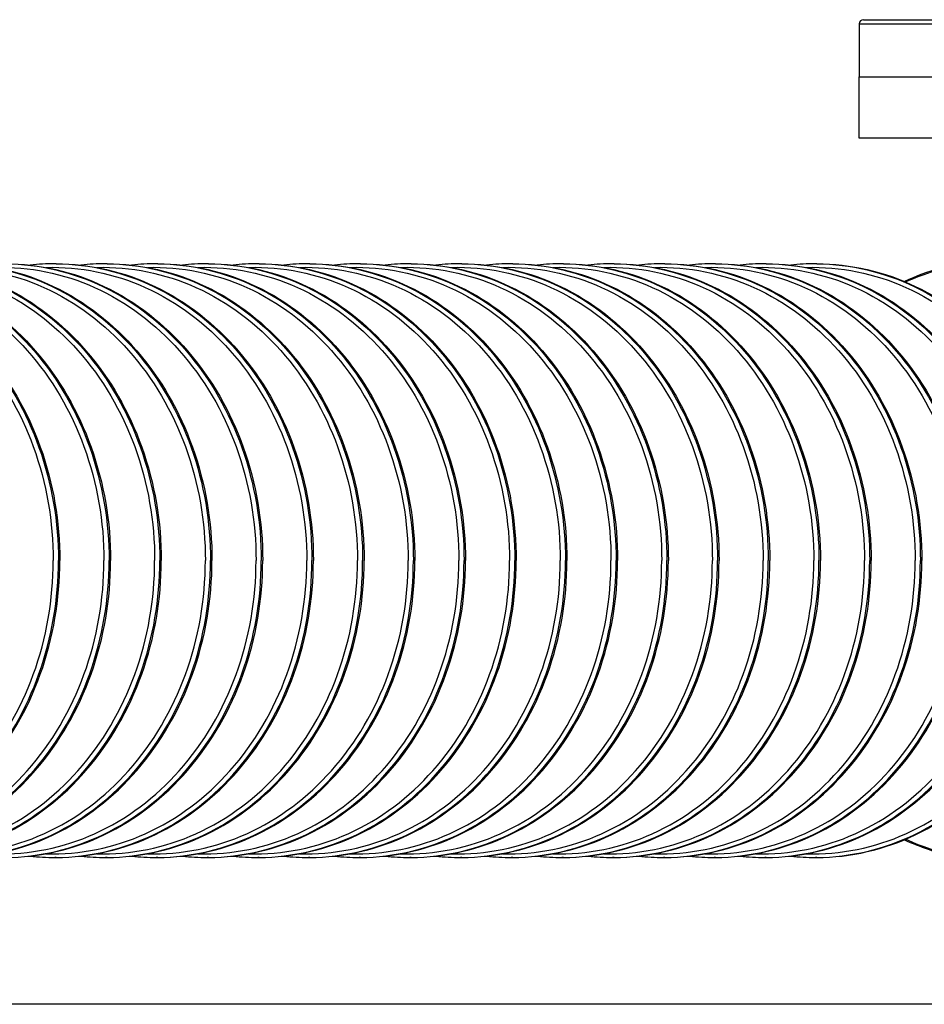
# Model space of a CAD drawing. Header units: metres. Extents: x 70279.8 to 70377.7, y 409251.8 to 409331.5.
# Tile 74 of 244: x 70310.998 to 70311.426, y 409309.35 to 409309.816. Entities that reach past the tile are written whole.
import ezdxf

# ---------------------------------------------------------------- set-up
doc = ezdxf.new("R2010")
doc.units = ezdxf.units.M
doc.layers.add('1_AXES', color=7, linetype='Continuous')

# ---------------------------------------------------------------- blocks, each defined once
blk = doc.blocks.new('PASS UNIT_20170322')
at = {"linetype": 'Continuous'}
for p, q in [((643, 1488.38), (643, 1489.06)), ((924, 1488.38), (924, 1489.06)), ((643, 1464.38), (643, 1465.06)), ((924, 1464.38), (924, 1465.06)), ((643, 1440.38), (643, 1441.06)), ((924, 1440.38), (924, 1441.06)), ((643, 1416.38), (643, 1417.06)), ((924, 1416.38), (924, 1417.06)), ((643, 1392.38), (643, 1393.06)), ((924, 1392.38), (924, 1393.06)), ((643, 1368.38), (643, 1369.06)), ((924, 1368.38), (924, 1369.06)), ((643, 1344.38), (643, 1345.06)), ((924, 1344.38), (924, 1345.06)), ((643, 1320.38), (643, 1321.06)), ((924, 1320.38), (924, 1321.06)), ((643, 1296.38), (643, 1297.06)), ((924, 1296.38), (924, 1297.06)), ((643, 1272.38), (643, 1273.06)), ((924, 1272.38), (924, 1273.06)), ((643, 1248.38), (643, 1249.06)), ((924, 1248.38), (924, 1249.06)), ((643, 1224.38), (643, 1225.06)), ((924, 1224.38), (924, 1225.06)), ((643, 1200.38), (643, 1201.06)), ((924, 1200.38), (924, 1201.06)), ((643, 1176.38), (643, 1177.06)), ((924, 1176.38), (924, 1177.06)), ((643, 1152.38), (643, 1153.06)), ((924, 1152.38), (924, 1153.06)), ((643, 1128.38), (643, 1129.06)), ((924, 1128.38), (924, 1129.06)), ((983.5, 748.38), (983.5, 1108.38)), ((983.5, 1108.38), (1012.5, 1108.38)), ((1012.5, 1108.38), (1012.5, 748.38))]:
    blk.add_line(p, q, dxfattribs=at)
for centre, radius, start, end in [((749.11, 1489.05), 106.11, 173.6787, 179.9953), ((817.89, 1489.05), 106.11, 0.0047, 6.3213), ((748.33, 1489.06), 105.33, 180, 180.3711), ((818.67, 1489.06), 105.33, 359.6289, 360), ((749.11, 1465.05), 106.11, 173.6787, 179.9953), ((817.89, 1465.05), 106.11, 0.0047, 6.3213), ((748.33, 1465.06), 105.33, 180, 180.3711), ((818.67, 1465.06), 105.33, 359.6289, 360), ((749.11, 1441.05), 106.11, 173.6787, 179.9953), ((817.89, 1441.05), 106.11, 0.0047, 6.3212), ((748.33, 1441.06), 105.33, 180, 180.3711), ((818.67, 1441.06), 105.33, 359.6289, 360), ((749.11, 1417.05), 106.11, 173.6787, 179.9953), ((817.89, 1417.05), 106.11, 0.0047, 6.3212), ((748.33, 1417.06), 105.33, 180, 180.3711), ((818.67, 1417.06), 105.33, 359.6289, 360), ((749.11, 1393.05), 106.11, 173.6787, 179.9953), ((817.89, 1393.05), 106.11, 0.0047, 6.3212), ((748.33, 1393.06), 105.33, 180, 180.3711), ((818.67, 1393.06), 105.33, 359.6289, 360), ((749.11, 1369.05), 106.11, 173.6788, 179.9953), ((817.89, 1369.05), 106.11, 0.0047, 6.3212), ((748.33, 1369.06), 105.33, 180, 180.3711), ((818.67, 1369.06), 105.33, 359.6289, 360), ((749.11, 1345.05), 106.11, 173.6788, 179.9953), ((817.89, 1345.05), 106.11, 0.0047, 6.3212), ((748.33, 1345.06), 105.33, 180, 180.3711), ((818.67, 1345.06), 105.33, 359.6289, 360), ((749.11, 1321.05), 106.11, 173.6788, 179.9953), ((817.89, 1321.05), 106.11, 0.0047, 6.3212), ((748.33, 1321.06), 105.33, 180, 180.3711), ((818.67, 1321.06), 105.33, 359.6289, 360), ((749.11, 1297.05), 106.11, 173.6788, 179.9953), ((817.89, 1297.05), 106.11, 0.0047, 6.3212), ((748.33, 1297.06), 105.33, 180, 180.3711), ((818.67, 1297.06), 105.33, 359.6289, 360), ((749.11, 1273.05), 106.11, 173.6787, 179.9953), ((817.89, 1273.05), 106.11, 0.0047, 6.3213), ((748.33, 1273.06), 105.33, 180, 180.3711), ((818.67, 1273.06), 105.33, 359.6289, 360), ((749.11, 1249.05), 106.11, 173.6787, 179.9953), ((817.89, 1249.05), 106.11, 0.0047, 6.3213), ((748.33, 1249.06), 105.33, 180, 180.3711), ((818.67, 1249.06), 105.33, 359.6289, 360), ((749.11, 1225.05), 106.11, 173.6787, 179.9953), ((817.89, 1225.05), 106.11, 0.0047, 6.3213), ((748.33, 1225.06), 105.33, 180, 180.3711), ((818.67, 1225.06), 105.33, 359.6289, 360), ((749.11, 1201.05), 106.11, 173.6788, 179.9953), ((817.89, 1201.05), 106.11, 0.0047, 6.3212), ((748.33, 1201.06), 105.33, 180, 180.3711), ((818.67, 1201.06), 105.33, 359.6289, 360), ((749.11, 1177.05), 106.11, 173.6788, 179.9953), ((817.89, 1177.05), 106.11, 0.0047, 6.3212), ((748.33, 1177.06), 105.33, 180, 180.3711), ((818.67, 1177.06), 105.33, 359.6289, 360), ((749.11, 1153.05), 106.11, 173.6788, 179.9953), ((817.89, 1153.05), 106.11, 0.0047, 6.3212), ((748.33, 1153.06), 105.33, 180, 180.3711), ((818.67, 1153.06), 105.33, 359.6289, 360), ((749.11, 1129.05), 106.11, 173.6788, 179.9953), ((817.89, 1129.05), 106.11, 0.0047, 6.3212), ((748.33, 1129.06), 105.33, 180, 180.3711), ((818.67, 1129.06), 105.33, 359.6289, 360)]:
    blk.add_arc(centre, radius, start, end, dxfattribs=at)
for points, knots in [([(644.74, 1613.26), (644.24, 1597.29), (651.11, 1563.99), (682.54, 1522.94), (729.03, 1496.02), (765.23, 1489.84), (783.5, 1489.84)], [0, 0, 0, 0, 0.233186, 0.47631, 0.733381, 1, 1, 1, 1]), ([(922.26, 1613.26), (922.76, 1597.29), (915.89, 1563.99), (884.46, 1522.94), (837.97, 1496.02), (801.77, 1489.84), (783.5, 1489.84)], [0, 0, 0, 0, 0.233186, 0.47631, 0.733381, 1, 1, 1, 1]), ([(643, 1608.38), (643, 1592.45), (650.74, 1559.5), (682.73, 1519.15), (729.26, 1492.76), (765.31, 1486.7), (783.5, 1486.7)], [0, 0, 0, 0, 0.233218, 0.4766, 0.733672, 1, 1, 1, 1]), ([(643, 1608.38), (643.11, 1592.51), (651, 1559.71), (683.02, 1519.62), (729.45, 1493.4), (765.38, 1487.39), (783.5, 1487.39)], [0, 0, 0, 0, 0.233228, 0.476664, 0.733735, 1, 1, 1, 1]), ([(924, 1608.38), (924, 1592.45), (916.26, 1559.5), (884.27, 1519.15), (837.74, 1492.76), (801.69, 1486.7), (783.5, 1486.7)], [0, 0, 0, 0, 0.233218, 0.4766, 0.733672, 1, 1, 1, 1]), ([(924, 1608.38), (923.89, 1592.51), (916, 1559.71), (883.98, 1519.62), (837.55, 1493.4), (801.62, 1487.39), (783.5, 1487.39)], [0, 0, 0, 0, 0.233228, 0.476664, 0.733735, 1, 1, 1, 1]), ([(644.74, 1589.26), (644.24, 1573.29), (651.11, 1539.99), (682.54, 1498.94), (729.03, 1472.02), (765.23, 1465.84), (783.5, 1465.84)], [0, 0, 0, 0, 0.233186, 0.47631, 0.733381, 1, 1, 1, 1]), ([(922.26, 1589.26), (922.76, 1573.29), (915.89, 1539.99), (884.46, 1498.94), (837.97, 1472.02), (801.77, 1465.84), (783.5, 1465.84)], [0, 0, 0, 0, 0.233186, 0.47631, 0.733381, 1, 1, 1, 1]), ([(643, 1584.38), (643, 1568.45), (650.74, 1535.5), (682.73, 1495.15), (729.26, 1468.76), (765.31, 1462.7), (783.5, 1462.7)], [0, 0, 0, 0, 0.233218, 0.4766, 0.733672, 1, 1, 1, 1]), ([(643, 1584.38), (643.11, 1568.51), (651, 1535.71), (683.02, 1495.62), (729.45, 1469.4), (765.38, 1463.39), (783.5, 1463.39)], [0, 0, 0, 0, 0.233228, 0.476664, 0.733735, 1, 1, 1, 1]), ([(924, 1584.38), (924, 1568.45), (916.26, 1535.5), (884.27, 1495.15), (837.74, 1468.76), (801.69, 1462.7), (783.5, 1462.7)], [0, 0, 0, 0, 0.233218, 0.4766, 0.733672, 1, 1, 1, 1]), ([(924, 1584.38), (923.89, 1568.51), (916, 1535.71), (883.98, 1495.62), (837.55, 1469.4), (801.62, 1463.39), (783.5, 1463.39)], [0, 0, 0, 0, 0.233228, 0.476664, 0.733735, 1, 1, 1, 1]), ([(644.74, 1565.26), (644.24, 1549.29), (651.11, 1516), (682.54, 1474.94), (729.03, 1448.02), (765.23, 1441.84), (783.5, 1441.84)], [0, 0, 0, 0, 0.233186, 0.47631, 0.733381, 1, 1, 1, 1]), ([(922.26, 1565.26), (922.76, 1549.29), (915.89, 1516), (884.46, 1474.94), (837.97, 1448.02), (801.77, 1441.84), (783.5, 1441.84)], [0, 0, 0, 0, 0.233186, 0.47631, 0.733381, 1, 1, 1, 1]), ([(643, 1560.38), (643, 1544.45), (650.74, 1511.5), (682.73, 1471.15), (729.26, 1444.76), (765.31, 1438.7), (783.5, 1438.7)], [0, 0, 0, 0, 0.233218, 0.4766, 0.733672, 1, 1, 1, 1]), ([(643, 1560.38), (643.11, 1544.51), (651, 1511.71), (683.02, 1471.62), (729.45, 1445.4), (765.38, 1439.39), (783.5, 1439.39)], [0, 0, 0, 0, 0.233228, 0.476664, 0.733735, 1, 1, 1, 1]), ([(924, 1560.38), (924, 1544.45), (916.26, 1511.5), (884.27, 1471.15), (837.74, 1444.76), (801.69, 1438.7), (783.5, 1438.7)], [0, 0, 0, 0, 0.233218, 0.4766, 0.733672, 1, 1, 1, 1]), ([(924, 1560.38), (923.89, 1544.51), (916, 1511.71), (883.98, 1471.62), (837.55, 1445.4), (801.62, 1439.39), (783.5, 1439.39)], [0, 0, 0, 0, 0.233228, 0.476664, 0.733735, 1, 1, 1, 1]), ([(644.74, 1541.26), (644.24, 1525.29), (651.11, 1492), (682.54, 1450.94), (729.03, 1424.02), (765.23, 1417.84), (783.5, 1417.84)], [0, 0, 0, 0, 0.233186, 0.47631, 0.733381, 1, 1, 1, 1]), ([(922.26, 1541.26), (922.76, 1525.29), (915.89, 1492), (884.46, 1450.94), (837.97, 1424.02), (801.77, 1417.84), (783.5, 1417.84)], [0, 0, 0, 0, 0.233186, 0.47631, 0.733381, 1, 1, 1, 1]), ([(643, 1536.38), (643, 1520.45), (650.74, 1487.5), (682.73, 1447.15), (729.26, 1420.76), (765.31, 1414.7), (783.5, 1414.7)], [0, 0, 0, 0, 0.233218, 0.4766, 0.733672, 1, 1, 1, 1]), ([(643, 1536.38), (643.11, 1520.51), (651, 1487.71), (683.02, 1447.62), (729.45, 1421.4), (765.38, 1415.39), (783.5, 1415.39)], [0, 0, 0, 0, 0.233228, 0.476664, 0.733735, 1, 1, 1, 1]), ([(924, 1536.38), (924, 1520.45), (916.26, 1487.5), (884.27, 1447.15), (837.74, 1420.76), (801.69, 1414.7), (783.5, 1414.7)], [0, 0, 0, 0, 0.233218, 0.4766, 0.733672, 1, 1, 1, 1]), ([(924, 1536.38), (923.89, 1520.51), (916, 1487.71), (883.98, 1447.62), (837.55, 1421.4), (801.62, 1415.39), (783.5, 1415.39)], [0, 0, 0, 0, 0.233228, 0.476664, 0.733735, 1, 1, 1, 1]), ([(644.74, 1517.26), (644.24, 1501.29), (651.11, 1468), (682.54, 1426.94), (729.03, 1400.02), (765.23, 1393.84), (783.5, 1393.84)], [0, 0, 0, 0, 0.233186, 0.47631, 0.733381, 1, 1, 1, 1]), ([(922.26, 1517.26), (922.76, 1501.29), (915.89, 1468), (884.46, 1426.94), (837.97, 1400.02), (801.77, 1393.84), (783.5, 1393.84)], [0, 0, 0, 0, 0.233186, 0.47631, 0.733381, 1, 1, 1, 1]), ([(643, 1512.38), (643, 1496.45), (650.74, 1463.5), (682.73, 1423.15), (729.26, 1396.76), (765.31, 1390.7), (783.5, 1390.7)], [0, 0, 0, 0, 0.233218, 0.4766, 0.733672, 1, 1, 1, 1]), ([(643, 1512.38), (643.11, 1496.51), (651, 1463.71), (683.02, 1423.62), (729.45, 1397.4), (765.38, 1391.39), (783.5, 1391.39)], [0, 0, 0, 0, 0.233228, 0.476664, 0.733735, 1, 1, 1, 1]), ([(924, 1512.38), (924, 1496.45), (916.26, 1463.5), (884.27, 1423.15), (837.74, 1396.76), (801.69, 1390.7), (783.5, 1390.7)], [0, 0, 0, 0, 0.233218, 0.4766, 0.733672, 1, 1, 1, 1]), ([(924, 1512.38), (923.89, 1496.51), (916, 1463.71), (883.98, 1423.62), (837.55, 1397.4), (801.62, 1391.39), (783.5, 1391.39)], [0, 0, 0, 0, 0.233228, 0.476664, 0.733735, 1, 1, 1, 1]), ([(644.74, 1493.26), (644.24, 1477.29), (651.11, 1444), (682.54, 1402.94), (729.03, 1376.02), (765.23, 1369.84), (783.5, 1369.84)], [0, 0, 0, 0, 0.233186, 0.47631, 0.733381, 1, 1, 1, 1]), ([(922.26, 1493.26), (922.76, 1477.29), (915.89, 1444), (884.46, 1402.94), (837.97, 1376.02), (801.77, 1369.84), (783.5, 1369.84)], [0, 0, 0, 0, 0.233186, 0.47631, 0.733381, 1, 1, 1, 1]), ([(643, 1488.38), (643, 1472.45), (650.74, 1439.5), (682.73, 1399.15), (729.26, 1372.76), (765.31, 1366.7), (783.5, 1366.7)], [0, 0, 0, 0, 0.233218, 0.4766, 0.733672, 1, 1, 1, 1]), ([(643, 1488.38), (643.11, 1472.51), (651, 1439.71), (683.02, 1399.62), (729.45, 1373.4), (765.38, 1367.39), (783.5, 1367.39)], [0, 0, 0, 0, 0.233228, 0.476664, 0.733735, 1, 1, 1, 1]), ([(924, 1488.38), (924, 1472.45), (916.26, 1439.5), (884.27, 1399.15), (837.74, 1372.76), (801.69, 1366.7), (783.5, 1366.7)], [0, 0, 0, 0, 0.233218, 0.4766, 0.733672, 1, 1, 1, 1]), ([(924, 1488.38), (923.89, 1472.51), (916, 1439.71), (883.98, 1399.62), (837.55, 1373.4), (801.62, 1367.39), (783.5, 1367.39)], [0, 0, 0, 0, 0.233228, 0.476664, 0.733735, 1, 1, 1, 1]), ([(644.74, 1469.26), (644.24, 1453.29), (651.11, 1420), (682.54, 1378.94), (729.03, 1352.02), (765.23, 1345.84), (783.5, 1345.84)], [0, 0, 0, 0, 0.233186, 0.47631, 0.733381, 1, 1, 1, 1]), ([(922.26, 1469.26), (922.76, 1453.29), (915.89, 1420), (884.46, 1378.94), (837.97, 1352.02), (801.77, 1345.84), (783.5, 1345.84)], [0, 0, 0, 0, 0.233186, 0.47631, 0.733381, 1, 1, 1, 1]), ([(643, 1464.38), (643, 1448.45), (650.74, 1415.5), (682.73, 1375.15), (729.26, 1348.76), (765.31, 1342.7), (783.5, 1342.7)], [0, 0, 0, 0, 0.233218, 0.4766, 0.733672, 1, 1, 1, 1]), ([(643, 1464.38), (643.11, 1448.51), (651, 1415.71), (683.02, 1375.62), (729.45, 1349.4), (765.38, 1343.39), (783.5, 1343.39)], [0, 0, 0, 0, 0.233228, 0.476664, 0.733735, 1, 1, 1, 1]), ([(924, 1464.38), (924, 1448.45), (916.26, 1415.5), (884.27, 1375.15), (837.74, 1348.76), (801.69, 1342.7), (783.5, 1342.7)], [0, 0, 0, 0, 0.233218, 0.4766, 0.733672, 1, 1, 1, 1]), ([(924, 1464.38), (923.89, 1448.51), (916, 1415.71), (883.98, 1375.62), (837.55, 1349.4), (801.62, 1343.39), (783.5, 1343.39)], [0, 0, 0, 0, 0.233228, 0.476664, 0.733735, 1, 1, 1, 1]), ([(644.74, 1445.26), (644.24, 1429.29), (651.11, 1395.99), (682.54, 1354.94), (729.03, 1328.02), (765.23, 1321.84), (783.5, 1321.84)], [0, 0, 0, 0, 0.233186, 0.47631, 0.733381, 1, 1, 1, 1]), ([(922.26, 1445.26), (922.76, 1429.29), (915.89, 1395.99), (884.46, 1354.94), (837.97, 1328.02), (801.77, 1321.84), (783.5, 1321.84)], [0, 0, 0, 0, 0.233186, 0.47631, 0.733381, 1, 1, 1, 1]), ([(643, 1440.38), (643, 1424.45), (650.74, 1391.5), (682.73, 1351.15), (729.26, 1324.76), (765.31, 1318.7), (783.5, 1318.7)], [0, 0, 0, 0, 0.233218, 0.4766, 0.733672, 1, 1, 1, 1]), ([(643, 1440.38), (643.11, 1424.51), (651, 1391.71), (683.02, 1351.62), (729.45, 1325.4), (765.38, 1319.39), (783.5, 1319.39)], [0, 0, 0, 0, 0.233228, 0.476664, 0.733735, 1, 1, 1, 1]), ([(924, 1440.38), (924, 1424.45), (916.26, 1391.5), (884.27, 1351.15), (837.74, 1324.76), (801.69, 1318.7), (783.5, 1318.7)], [0, 0, 0, 0, 0.233218, 0.4766, 0.733672, 1, 1, 1, 1]), ([(924, 1440.38), (923.89, 1424.51), (916, 1391.71), (883.98, 1351.62), (837.55, 1325.4), (801.62, 1319.39), (783.5, 1319.39)], [0, 0, 0, 0, 0.233228, 0.476664, 0.733735, 1, 1, 1, 1]), ([(644.74, 1421.26), (644.24, 1405.29), (651.11, 1371.99), (682.54, 1330.94), (729.03, 1304.02), (765.23, 1297.84), (783.5, 1297.84)], [0, 0, 0, 0, 0.233186, 0.47631, 0.733381, 1, 1, 1, 1]), ([(922.26, 1421.26), (922.76, 1405.29), (915.89, 1371.99), (884.46, 1330.94), (837.97, 1304.02), (801.77, 1297.84), (783.5, 1297.84)], [0, 0, 0, 0, 0.233186, 0.47631, 0.733381, 1, 1, 1, 1]), ([(643, 1416.38), (643, 1400.45), (650.74, 1367.5), (682.73, 1327.15), (729.26, 1300.76), (765.31, 1294.7), (783.5, 1294.7)], [0, 0, 0, 0, 0.233218, 0.4766, 0.733672, 1, 1, 1, 1]), ([(643, 1416.38), (643.11, 1400.51), (651, 1367.71), (683.02, 1327.62), (729.45, 1301.4), (765.38, 1295.39), (783.5, 1295.39)], [0, 0, 0, 0, 0.233228, 0.476664, 0.733735, 1, 1, 1, 1]), ([(924, 1416.38), (924, 1400.45), (916.26, 1367.5), (884.27, 1327.15), (837.74, 1300.76), (801.69, 1294.7), (783.5, 1294.7)], [0, 0, 0, 0, 0.233218, 0.4766, 0.733672, 1, 1, 1, 1]), ([(924, 1416.38), (923.89, 1400.51), (916, 1367.71), (883.98, 1327.62), (837.55, 1301.4), (801.62, 1295.39), (783.5, 1295.39)], [0, 0, 0, 0, 0.233228, 0.476664, 0.733735, 1, 1, 1, 1]), ([(644.74, 1397.26), (644.24, 1381.29), (651.11, 1347.99), (682.54, 1306.94), (729.03, 1280.02), (765.23, 1273.84), (783.5, 1273.84)], [0, 0, 0, 0, 0.233186, 0.47631, 0.733381, 1, 1, 1, 1]), ([(922.26, 1397.26), (922.76, 1381.29), (915.89, 1347.99), (884.46, 1306.94), (837.97, 1280.02), (801.77, 1273.84), (783.5, 1273.84)], [0, 0, 0, 0, 0.233186, 0.47631, 0.733381, 1, 1, 1, 1]), ([(643, 1392.38), (643, 1376.45), (650.74, 1343.5), (682.73, 1303.15), (729.26, 1276.76), (765.31, 1270.7), (783.5, 1270.7)], [0, 0, 0, 0, 0.233218, 0.4766, 0.733672, 1, 1, 1, 1]), ([(643, 1392.38), (643.11, 1376.51), (651, 1343.71), (683.02, 1303.62), (729.45, 1277.4), (765.38, 1271.39), (783.5, 1271.39)], [0, 0, 0, 0, 0.233228, 0.476664, 0.733735, 1, 1, 1, 1]), ([(924, 1392.38), (924, 1376.45), (916.26, 1343.5), (884.27, 1303.15), (837.74, 1276.76), (801.69, 1270.7), (783.5, 1270.7)], [0, 0, 0, 0, 0.233218, 0.4766, 0.733672, 1, 1, 1, 1]), ([(924, 1392.38), (923.89, 1376.51), (916, 1343.71), (883.98, 1303.62), (837.55, 1277.4), (801.62, 1271.39), (783.5, 1271.39)], [0, 0, 0, 0, 0.233228, 0.476664, 0.733735, 1, 1, 1, 1]), ([(644.74, 1373.26), (644.24, 1357.29), (651.11, 1323.99), (682.54, 1282.94), (729.03, 1256.02), (765.23, 1249.84), (783.5, 1249.84)], [0, 0, 0, 0, 0.233186, 0.47631, 0.733381, 1, 1, 1, 1]), ([(922.26, 1373.26), (922.76, 1357.29), (915.89, 1323.99), (884.46, 1282.94), (837.97, 1256.02), (801.77, 1249.84), (783.5, 1249.84)], [0, 0, 0, 0, 0.233186, 0.47631, 0.733381, 1, 1, 1, 1]), ([(643, 1368.38), (643, 1352.45), (650.74, 1319.5), (682.73, 1279.15), (729.26, 1252.76), (765.31, 1246.7), (783.5, 1246.7)], [0, 0, 0, 0, 0.233218, 0.4766, 0.733672, 1, 1, 1, 1]), ([(643, 1368.38), (643.11, 1352.51), (651, 1319.71), (683.02, 1279.62), (729.45, 1253.4), (765.38, 1247.39), (783.5, 1247.39)], [0, 0, 0, 0, 0.233228, 0.476664, 0.733735, 1, 1, 1, 1]), ([(924, 1368.38), (924, 1352.45), (916.26, 1319.5), (884.27, 1279.15), (837.74, 1252.76), (801.69, 1246.7), (783.5, 1246.7)], [0, 0, 0, 0, 0.233218, 0.4766, 0.733672, 1, 1, 1, 1]), ([(924, 1368.38), (923.89, 1352.51), (916, 1319.71), (883.98, 1279.62), (837.55, 1253.4), (801.62, 1247.39), (783.5, 1247.39)], [0, 0, 0, 0, 0.233228, 0.476664, 0.733735, 1, 1, 1, 1]), ([(644.74, 1349.26), (644.24, 1333.29), (651.11, 1299.99), (682.54, 1258.94), (729.03, 1232.02), (765.23, 1225.84), (783.5, 1225.84)], [0, 0, 0, 0, 0.233186, 0.47631, 0.733381, 1, 1, 1, 1]), ([(922.26, 1349.26), (922.76, 1333.29), (915.89, 1299.99), (884.46, 1258.94), (837.97, 1232.02), (801.77, 1225.84), (783.5, 1225.84)], [0, 0, 0, 0, 0.233186, 0.47631, 0.733381, 1, 1, 1, 1]), ([(643, 1344.38), (643, 1328.45), (650.74, 1295.5), (682.73, 1255.15), (729.26, 1228.76), (765.31, 1222.7), (783.5, 1222.7)], [0, 0, 0, 0, 0.233218, 0.4766, 0.733672, 1, 1, 1, 1]), ([(643, 1344.38), (643.11, 1328.51), (651, 1295.71), (683.02, 1255.62), (729.45, 1229.4), (765.38, 1223.39), (783.5, 1223.39)], [0, 0, 0, 0, 0.233228, 0.476664, 0.733735, 1, 1, 1, 1]), ([(924, 1344.38), (924, 1328.45), (916.26, 1295.5), (884.27, 1255.15), (837.74, 1228.76), (801.69, 1222.7), (783.5, 1222.7)], [0, 0, 0, 0, 0.233218, 0.4766, 0.733672, 1, 1, 1, 1]), ([(924, 1344.38), (923.89, 1328.51), (916, 1295.71), (883.98, 1255.62), (837.55, 1229.4), (801.62, 1223.39), (783.5, 1223.39)], [0, 0, 0, 0, 0.233228, 0.476664, 0.733735, 1, 1, 1, 1]), ([(644.74, 1325.26), (644.24, 1309.29), (651.11, 1275.99), (682.54, 1234.94), (729.03, 1208.02), (765.23, 1201.84), (783.5, 1201.84)], [0, 0, 0, 0, 0.233186, 0.47631, 0.733381, 1, 1, 1, 1]), ([(922.26, 1325.26), (922.76, 1309.29), (915.89, 1275.99), (884.46, 1234.94), (837.97, 1208.02), (801.77, 1201.84), (783.5, 1201.84)], [0, 0, 0, 0, 0.233186, 0.47631, 0.733381, 1, 1, 1, 1]), ([(643, 1320.38), (643, 1304.45), (650.74, 1271.5), (682.73, 1231.15), (729.26, 1204.76), (765.31, 1198.7), (783.5, 1198.7)], [0, 0, 0, 0, 0.233218, 0.4766, 0.733672, 1, 1, 1, 1]), ([(643, 1320.38), (643.11, 1304.51), (651, 1271.71), (683.02, 1231.62), (729.45, 1205.4), (765.38, 1199.39), (783.5, 1199.39)], [0, 0, 0, 0, 0.233228, 0.476664, 0.733735, 1, 1, 1, 1]), ([(924, 1320.38), (924, 1304.45), (916.26, 1271.5), (884.27, 1231.15), (837.74, 1204.76), (801.69, 1198.7), (783.5, 1198.7)], [0, 0, 0, 0, 0.233218, 0.4766, 0.733672, 1, 1, 1, 1]), ([(924, 1320.38), (923.89, 1304.51), (916, 1271.71), (883.98, 1231.62), (837.55, 1205.4), (801.62, 1199.39), (783.5, 1199.39)], [0, 0, 0, 0, 0.233228, 0.476664, 0.733735, 1, 1, 1, 1]), ([(644.74, 1301.26), (644.24, 1285.29), (651.11, 1251.99), (682.54, 1210.94), (729.03, 1184.02), (765.23, 1177.84), (783.5, 1177.84)], [0, 0, 0, 0, 0.233186, 0.47631, 0.733381, 1, 1, 1, 1]), ([(922.26, 1301.26), (922.76, 1285.29), (915.89, 1251.99), (884.46, 1210.94), (837.97, 1184.02), (801.77, 1177.84), (783.5, 1177.84)], [0, 0, 0, 0, 0.233186, 0.47631, 0.733381, 1, 1, 1, 1]), ([(643, 1296.38), (643, 1280.45), (650.74, 1247.5), (682.73, 1207.15), (729.26, 1180.76), (765.31, 1174.7), (783.5, 1174.7)], [0, 0, 0, 0, 0.233218, 0.4766, 0.733672, 1, 1, 1, 1]), ([(643, 1296.38), (643.11, 1280.51), (651, 1247.71), (683.02, 1207.62), (729.45, 1181.4), (765.38, 1175.39), (783.5, 1175.39)], [0, 0, 0, 0, 0.233228, 0.476664, 0.733735, 1, 1, 1, 1]), ([(924, 1296.38), (924, 1280.45), (916.26, 1247.5), (884.27, 1207.15), (837.74, 1180.76), (801.69, 1174.7), (783.5, 1174.7)], [0, 0, 0, 0, 0.233218, 0.4766, 0.733672, 1, 1, 1, 1]), ([(924, 1296.38), (923.89, 1280.51), (916, 1247.71), (883.98, 1207.62), (837.55, 1181.4), (801.62, 1175.39), (783.5, 1175.39)], [0, 0, 0, 0, 0.233228, 0.476664, 0.733735, 1, 1, 1, 1]), ([(644.74, 1277.26), (644.24, 1261.29), (651.11, 1228), (682.54, 1186.94), (729.03, 1160.02), (765.23, 1153.84), (783.5, 1153.84)], [0, 0, 0, 0, 0.233186, 0.47631, 0.733381, 1, 1, 1, 1]), ([(922.26, 1277.26), (922.76, 1261.29), (915.89, 1228), (884.46, 1186.94), (837.97, 1160.02), (801.77, 1153.84), (783.5, 1153.84)], [0, 0, 0, 0, 0.233186, 0.47631, 0.733381, 1, 1, 1, 1]), ([(643, 1272.38), (643, 1256.45), (650.74, 1223.5), (682.73, 1183.15), (729.26, 1156.76), (765.31, 1150.7), (783.5, 1150.7)], [0, 0, 0, 0, 0.233218, 0.4766, 0.733672, 1, 1, 1, 1]), ([(643, 1272.38), (643.11, 1256.51), (651, 1223.71), (683.02, 1183.62), (729.45, 1157.4), (765.38, 1151.39), (783.5, 1151.39)], [0, 0, 0, 0, 0.233228, 0.476664, 0.733735, 1, 1, 1, 1]), ([(924, 1272.38), (924, 1256.45), (916.26, 1223.5), (884.27, 1183.15), (837.74, 1156.76), (801.69, 1150.7), (783.5, 1150.7)], [0, 0, 0, 0, 0.233218, 0.4766, 0.733672, 1, 1, 1, 1]), ([(924, 1272.38), (923.89, 1256.51), (916, 1223.71), (883.98, 1183.62), (837.55, 1157.4), (801.62, 1151.39), (783.5, 1151.39)], [0, 0, 0, 0, 0.233228, 0.476664, 0.733735, 1, 1, 1, 1]), ([(644.74, 1253.26), (644.24, 1237.29), (651.11, 1204), (682.54, 1162.94), (729.03, 1136.02), (765.23, 1129.84), (783.5, 1129.84)], [0, 0, 0, 0, 0.233186, 0.47631, 0.733381, 1, 1, 1, 1]), ([(922.26, 1253.26), (922.76, 1237.29), (915.89, 1204), (884.46, 1162.94), (837.97, 1136.02), (801.77, 1129.84), (783.5, 1129.84)], [0, 0, 0, 0, 0.233186, 0.47631, 0.733381, 1, 1, 1, 1]), ([(643, 1248.38), (643, 1232.45), (650.74, 1199.5), (682.73, 1159.15), (729.26, 1132.76), (765.31, 1126.7), (783.5, 1126.7)], [0, 0, 0, 0, 0.233218, 0.4766, 0.733672, 1, 1, 1, 1]), ([(643, 1248.38), (643.11, 1232.51), (651, 1199.71), (683.02, 1159.62), (729.45, 1133.4), (765.38, 1127.39), (783.5, 1127.39)], [0, 0, 0, 0, 0.233228, 0.476664, 0.733735, 1, 1, 1, 1]), ([(924, 1248.38), (924, 1232.45), (916.26, 1199.5), (884.27, 1159.15), (837.74, 1132.76), (801.69, 1126.7), (783.5, 1126.7)], [0, 0, 0, 0, 0.233218, 0.4766, 0.733672, 1, 1, 1, 1]), ([(924, 1248.38), (923.89, 1232.51), (916, 1199.71), (883.98, 1159.62), (837.55, 1133.4), (801.62, 1127.39), (783.5, 1127.39)], [0, 0, 0, 0, 0.233228, 0.476664, 0.733735, 1, 1, 1, 1]), ([(644.74, 1229.26), (644.24, 1213.29), (651.11, 1180), (682.54, 1138.94), (729.03, 1112.02), (765.23, 1105.84), (783.5, 1105.84)], [0, 0, 0, 0, 0.233186, 0.47631, 0.733381, 1, 1, 1, 1]), ([(922.26, 1229.26), (922.76, 1213.29), (915.89, 1180), (884.46, 1138.94), (837.97, 1112.02), (801.77, 1105.84), (783.5, 1105.84)], [0, 0, 0, 0, 0.233186, 0.47631, 0.733381, 1, 1, 1, 1]), ([(643, 1224.38), (643, 1208.45), (650.74, 1175.5), (682.73, 1135.15), (729.26, 1108.76), (765.31, 1102.7), (783.5, 1102.7)], [0, 0, 0, 0, 0.233218, 0.4766, 0.733672, 1, 1, 1, 1]), ([(643, 1224.38), (643.11, 1208.51), (651, 1175.71), (683.02, 1135.62), (729.45, 1109.4), (765.38, 1103.39), (783.5, 1103.39)], [0, 0, 0, 0, 0.233228, 0.476664, 0.733735, 1, 1, 1, 1]), ([(924, 1224.38), (924, 1208.45), (916.26, 1175.5), (884.27, 1135.15), (837.74, 1108.76), (801.69, 1102.7), (783.5, 1102.7)], [0, 0, 0, 0, 0.233218, 0.4766, 0.733672, 1, 1, 1, 1]), ([(924, 1224.38), (923.89, 1208.51), (916, 1175.71), (883.98, 1135.62), (837.55, 1109.4), (801.62, 1103.39), (783.5, 1103.39)], [0, 0, 0, 0, 0.233228, 0.476664, 0.733735, 1, 1, 1, 1]), ([(644.74, 1205.26), (644.24, 1189.29), (651.11, 1155.99), (682.54, 1114.94), (729.03, 1088.02), (765.23, 1081.84), (783.5, 1081.84)], [0, 0, 0, 0, 0.233186, 0.47631, 0.733381, 1, 1, 1, 1]), ([(922.26, 1205.26), (922.76, 1189.29), (915.89, 1155.99), (884.46, 1114.94), (837.97, 1088.02), (801.77, 1081.84), (783.5, 1081.84)], [0, 0, 0, 0, 0.233186, 0.47631, 0.733381, 1, 1, 1, 1]), ([(643, 1200.38), (643, 1184.45), (650.74, 1151.5), (682.73, 1111.15), (729.26, 1084.76), (765.31, 1078.7), (783.5, 1078.7)], [0, 0, 0, 0, 0.233218, 0.4766, 0.733672, 1, 1, 1, 1]), ([(643, 1200.38), (643.11, 1184.51), (651, 1151.71), (683.02, 1111.62), (729.45, 1085.4), (765.38, 1079.39), (783.5, 1079.39)], [0, 0, 0, 0, 0.233228, 0.476664, 0.733735, 1, 1, 1, 1]), ([(924, 1200.38), (924, 1184.45), (916.26, 1151.5), (884.27, 1111.15), (837.74, 1084.76), (801.69, 1078.7), (783.5, 1078.7)], [0, 0, 0, 0, 0.233218, 0.4766, 0.733672, 1, 1, 1, 1]), ([(924, 1200.38), (923.89, 1184.51), (916, 1151.71), (883.98, 1111.62), (837.55, 1085.4), (801.62, 1079.39), (783.5, 1079.39)], [0, 0, 0, 0, 0.233228, 0.476664, 0.733735, 1, 1, 1, 1]), ([(644.74, 1181.26), (644.24, 1165.29), (651.11, 1131.99), (682.54, 1090.94), (729.03, 1064.02), (765.23, 1057.84), (783.5, 1057.84)], [0, 0, 0, 0, 0.233186, 0.47631, 0.733381, 1, 1, 1, 1]), ([(922.26, 1181.26), (922.76, 1165.29), (915.89, 1131.99), (884.46, 1090.94), (837.97, 1064.02), (801.77, 1057.84), (783.5, 1057.84)], [0, 0, 0, 0, 0.233186, 0.47631, 0.733381, 1, 1, 1, 1]), ([(643, 1176.38), (643, 1160.45), (650.74, 1127.5), (682.73, 1087.15), (729.26, 1060.76), (765.31, 1054.7), (783.5, 1054.7)], [0, 0, 0, 0, 0.233218, 0.4766, 0.733672, 1, 1, 1, 1]), ([(643, 1176.38), (643.11, 1160.51), (651, 1127.71), (683.02, 1087.62), (729.45, 1061.4), (765.38, 1055.39), (783.5, 1055.39)], [0, 0, 0, 0, 0.233228, 0.476664, 0.733735, 1, 1, 1, 1]), ([(924, 1176.38), (924, 1160.45), (916.26, 1127.5), (884.27, 1087.15), (837.74, 1060.76), (801.69, 1054.7), (783.5, 1054.7)], [0, 0, 0, 0, 0.233218, 0.4766, 0.733672, 1, 1, 1, 1]), ([(924, 1176.38), (923.89, 1160.51), (916, 1127.71), (883.98, 1087.62), (837.55, 1061.4), (801.62, 1055.39), (783.5, 1055.39)], [0, 0, 0, 0, 0.233228, 0.476664, 0.733735, 1, 1, 1, 1]), ([(644.74, 1157.26), (644.24, 1141.29), (651.11, 1107.99), (682.54, 1066.94), (729.03, 1040.02), (765.23, 1033.84), (783.5, 1033.84)], [0, 0, 0, 0, 0.233186, 0.47631, 0.733381, 1, 1, 1, 1]), ([(922.26, 1157.26), (922.76, 1141.29), (915.89, 1107.99), (884.46, 1066.94), (837.97, 1040.02), (801.77, 1033.84), (783.5, 1033.84)], [0, 0, 0, 0, 0.233186, 0.47631, 0.733381, 1, 1, 1, 1]), ([(643, 1152.38), (643, 1136.45), (650.74, 1103.5), (682.73, 1063.15), (729.26, 1036.76), (765.31, 1030.7), (783.5, 1030.7)], [0, 0, 0, 0, 0.233218, 0.4766, 0.733672, 1, 1, 1, 1]), ([(643, 1152.38), (643.11, 1136.51), (651, 1103.71), (683.02, 1063.62), (729.45, 1037.4), (765.38, 1031.39), (783.5, 1031.39)], [0, 0, 0, 0, 0.233228, 0.476664, 0.733735, 1, 1, 1, 1]), ([(924, 1152.38), (924, 1136.45), (916.26, 1103.5), (884.27, 1063.15), (837.74, 1036.76), (801.69, 1030.7), (783.5, 1030.7)], [0, 0, 0, 0, 0.233218, 0.4766, 0.733672, 1, 1, 1, 1]), ([(924, 1152.38), (923.89, 1136.51), (916, 1103.71), (883.98, 1063.62), (837.55, 1037.4), (801.62, 1031.39), (783.5, 1031.39)], [0, 0, 0, 0, 0.233228, 0.476664, 0.733735, 1, 1, 1, 1]), ([(644.74, 1133.26), (644.24, 1117.29), (651.11, 1083.99), (682.54, 1042.94), (729.03, 1016.02), (765.23, 1009.84), (783.5, 1009.84)], [0, 0, 0, 0, 0.233186, 0.47631, 0.733381, 1, 1, 1, 1]), ([(922.26, 1133.26), (922.76, 1117.29), (915.89, 1083.99), (884.46, 1042.94), (837.97, 1016.02), (801.77, 1009.84), (783.5, 1009.84)], [0, 0, 0, 0, 0.233186, 0.47631, 0.733381, 1, 1, 1, 1]), ([(643, 1128.38), (643, 1112.45), (650.74, 1079.5), (682.73, 1039.15), (729.26, 1012.76), (765.31, 1006.7), (783.5, 1006.7)], [0, 0, 0, 0, 0.233218, 0.4766, 0.733672, 1, 1, 1, 1]), ([(643, 1128.38), (643.11, 1112.51), (651, 1079.71), (683.02, 1039.62), (729.45, 1013.4), (765.38, 1007.39), (783.5, 1007.39)], [0, 0, 0, 0, 0.233228, 0.476664, 0.733735, 1, 1, 1, 1]), ([(924, 1128.38), (924, 1112.45), (916.26, 1079.5), (884.27, 1039.15), (837.74, 1012.76), (801.69, 1006.7), (783.5, 1006.7)], [0, 0, 0, 0, 0.233218, 0.4766, 0.733672, 1, 1, 1, 1]), ([(924, 1128.38), (923.89, 1112.51), (916, 1079.71), (883.98, 1039.62), (837.55, 1013.4), (801.62, 1007.39), (783.5, 1007.39)], [0, 0, 0, 0, 0.233228, 0.476664, 0.733735, 1, 1, 1, 1]), ([(651.41, 1086.95), (649.7, 1083.3), (643.73, 1068.56), (641, 1052.5), (641, 1040.63)], [0, 0, 0, 0, 0.253266, 1, 1, 1, 1]), ([(783.5, 917.9), (760.82, 917.9), (716.01, 927.12), (670.74, 961.33), (649.02, 997.7), (640.92, 1027.35), (641.41, 1057.83), (647.39, 1077.28), (651.6, 1086.43)], [0, 0, 0, 0, 0.268031, 0.522537, 0.644345, 0.763151, 0.880944, 1, 1, 1, 1]), ([(915.4, 1086.43), (919.61, 1077.28), (925.59, 1057.83), (926.08, 1027.35), (917.98, 997.7), (896.26, 961.33), (850.99, 927.12), (806.18, 917.9), (783.5, 917.9)], [0, 0, 0, 0, 0.119056, 0.236849, 0.355655, 0.477463, 0.731969, 1, 1, 1, 1]), ([(926, 1040.63), (926, 1044.59), (925.13, 1060.48), (920.65, 1076.13), (915.59, 1086.95)], [0, 0, 0, 0, 0.24892, 1, 1, 1, 1])]:
    blk.add_open_spline(points, degree=3, knots=knots, dxfattribs=at)
at = {"layer": '1_AXES', "linetype": 'Continuous'}
for p, q in [((1037.5, 1108.38), (1012.5, 1108.38)), ((1037.5, 1108.38), (1037.5, 748.38)), ((1039.5, 1106.38), (1039.5, 750.38))]:
    blk.add_line(p, q, dxfattribs=at)
blk.add_arc((1037.5, 1106.38), 2, 0, 90, dxfattribs=at)

msp = doc.modelspace()

# ---------------------------------------------------------------- linework, layer by layer
msp.add_line((70319.74, 409309.35), (70308.975, 409309.35))

# ---------------------------------------------------------------- block references
at = {"xscale": 0.001, "yscale": 0.001, "zscale": 0.001, "rotation": 90}
msp.add_blockref('PASS UNIT_20170322', (70312.50338, 409308.77649), dxfattribs=at)

doc.saveas('drawing.dxf')
